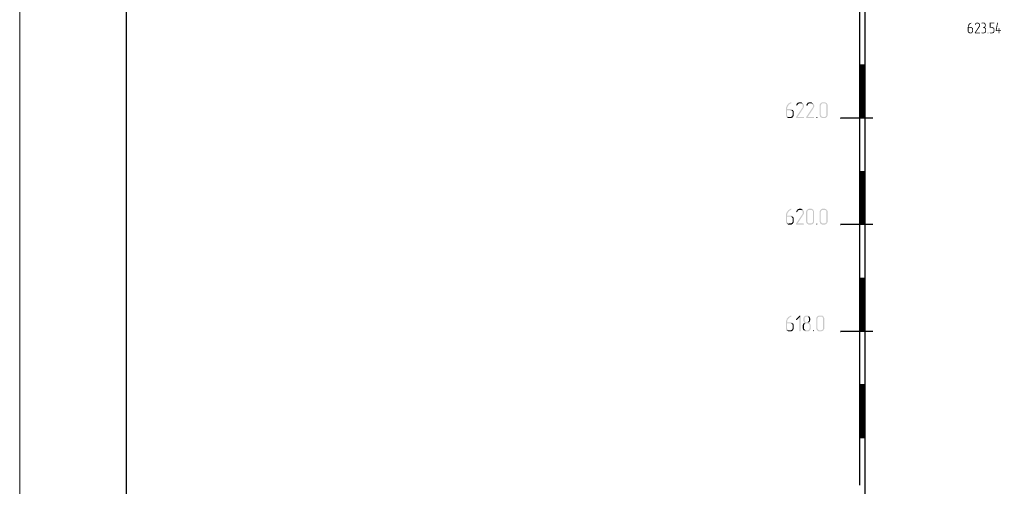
# Model space of a CAD drawing. Header units: millimetres. Extents: x -93479 to 1057970, y -66333 to 172656.
# Tile 155 of 256: x 255194 to 273682, y 21484 to 30241. Entities that reach past the tile are written whole.
import ezdxf

# ---------------------------------------------------------------- set-up
doc = ezdxf.new("R2010")
doc.units = ezdxf.units.MM
for name, color, linetype in [('PDF _Геометрия', 7, 'Continuous'), ('PDF _Сплошная заливка', 7, 'Continuous'), ('ТОЛСТЫЕ_ОСНОВНЫЕ', 6, 'Continuous')]:
    doc.layers.add(name, color=color, linetype=linetype)
doc.layers.add('ТОНКИЕ', color=7, linetype='Continuous', lineweight=9)

# ---------------------------------------------------------------- blocks, each defined once
blk = doc.blocks.new('геология 4')
at = {"layer": 'PDF _Сплошная заливка', "transparency": 33554559}
for points in [[(87.4601, -19.0311), (87.4584, -19.0311), (87.4567, -19.0328), (87.4534, -19.0328), (87.4517, -19.0344), (87.4501, -19.0361), (87.4484, -19.0361), (87.4467, -19.0378), (87.4451, -19.0394), (87.4434, -19.0411), (87.4417, -19.0428), (87.4401, -19.0444), (87.4401, -19.0461), (87.4384, -19.0478), (87.4384, -19.0494), (87.4367, -19.0528), (87.4367, -19.0544), (87.4351, -19.0561), (87.4351, -19.0628), (87.4334, -19.0661), (87.4334, -19.0944), (87.4351, -19.0978), (87.4351, -19.0994), (87.4367, -19.1011), (87.4367, -19.1028), (87.4384, -19.1044), (87.4501, -19.1044), (87.4484, -19.1028), (87.4467, -19.1028), (87.4451, -19.1011), (87.4434, -19.1011), (87.4417, -19.0994), (87.4401, -19.0961), (87.4401, -19.0694), (87.4684, -19.0694), (87.4667, -19.0678), (87.4651, -19.0661), (87.4634, -19.0661), (87.4601, -19.0644), (87.4401, -19.0644), (87.4401, -19.0578), (87.4417, -19.0561), (87.4417, -19.0544), (87.4434, -19.0528), (87.4434, -19.0511), (87.4451, -19.0494), (87.4467, -19.0478), (87.4467, -19.0461), (87.4484, -19.0444), (87.4501, -19.0428), (87.4517, -19.0411), (87.4534, -19.0394), (87.4567, -19.0378), (87.4584, -19.0378), (87.4601, -19.0361), (87.4617, -19.0344), (87.4617, -19.0311)], [(87.5184, -19.0361), (87.5051, -19.0361), (87.5067, -19.0361), (87.5084, -19.0378), (87.5117, -19.0378), (87.5134, -19.0394), (87.5151, -19.0411), (87.5167, -19.0428), (87.5184, -19.0444), (87.5184, -19.0461), (87.5201, -19.0478), (87.5201, -19.0528), (87.5184, -19.0544), (87.5184, -19.0561), (87.5167, -19.0578), (87.4867, -19.1044), (87.4851, -19.1061), (87.4867, -19.1078), (87.4884, -19.1094), (87.5234, -19.1094), (87.5234, -19.1078), (87.5251, -19.1061), (87.5251, -19.1044), (87.4934, -19.1044), (87.5217, -19.0611), (87.5234, -19.0594), (87.5234, -19.0578), (87.5251, -19.0561), (87.5251, -19.0444), (87.5234, -19.0411), (87.5217, -19.0394), (87.5201, -19.0378)], [(87.5051, -19.0311), (87.5001, -19.0311), (87.4984, -19.0328), (87.4951, -19.0328), (87.4934, -19.0344), (87.4917, -19.0344), (87.4917, -19.0361), (87.4901, -19.0378), (87.4884, -19.0411), (87.4867, -19.0428), (87.4867, -19.0444), (87.4867, -19.0478), (87.4917, -19.0478), (87.4917, -19.0461), (87.4934, -19.0444), (87.4934, -19.0411), (87.4951, -19.0394), (87.4967, -19.0394), (87.5001, -19.0378), (87.5017, -19.0361), (87.5184, -19.0361), (87.5167, -19.0344), (87.5151, -19.0328), (87.5134, -19.0328), (87.5117, -19.0311), (87.5067, -19.0311)], [(87.5501, -19.0311), (87.5367, -19.0311), (87.5351, -19.0344), (87.5367, -19.0361), (87.5517, -19.0361), (87.5534, -19.0378), (87.5567, -19.0378), (87.5584, -19.0394), (87.5584, -19.0411), (87.5601, -19.0428), (87.5601, -19.0461), (87.5617, -19.0478), (87.5617, -19.0528), (87.5601, -19.0561), (87.5601, -19.0578), (87.5584, -19.0594), (87.5584, -19.0611), (87.5567, -19.0628), (87.5534, -19.0644), (87.5484, -19.0644), (87.5484, -19.0661), (87.5467, -19.0678), (87.5484, -19.0694), (87.5517, -19.0694), (87.5551, -19.0711), (87.5567, -19.0711), (87.5584, -19.0728), (87.5601, -19.0728), (87.5617, -19.0744), (87.5634, -19.0778), (87.5634, -19.0978), (87.5617, -19.0994), (87.5601, -19.1011), (87.5584, -19.1028), (87.5567, -19.1028), (87.5551, -19.1044), (87.5367, -19.1044), (87.5351, -19.1061), (87.5367, -19.1094), (87.5567, -19.1094), (87.5584, -19.1078), (87.5617, -19.1078), (87.5634, -19.1061), (87.5651, -19.1044), (87.5667, -19.1028), (87.5667, -19.1011), (87.5684, -19.0994), (87.5684, -19.0978), (87.5701, -19.0944), (87.5701, -19.0794), (87.5684, -19.0761), (87.5684, -19.0744), (87.5667, -19.0728), (87.5651, -19.0711), (87.5634, -19.0694), (87.5617, -19.0678), (87.5601, -19.0661), (87.5617, -19.0644), (87.5634, -19.0628), (87.5651, -19.0611), (87.5651, -19.0578), (87.5667, -19.0561), (87.5667, -19.0428), (87.5651, -19.0411), (87.5651, -19.0394), (87.5634, -19.0378), (87.5617, -19.0361), (87.5601, -19.0344), (87.5584, -19.0328), (87.5567, -19.0311), (87.5517, -19.0311)], [(87.6284, -19.0311), (87.5984, -19.0311), (87.5967, -19.0328), (87.5967, -19.0678), (87.5984, -19.0694), (87.6151, -19.0694), (87.6167, -19.0711), (87.6184, -19.0711), (87.6201, -19.0728), (87.6217, -19.0728), (87.6234, -19.0744), (87.6251, -19.0761), (87.6251, -19.0978), (87.6234, -19.0994), (87.6217, -19.1011), (87.6201, -19.1028), (87.6167, -19.1028), (87.6151, -19.1044), (87.5984, -19.1044), (87.5967, -19.1061), (87.5984, -19.1094), (87.6184, -19.1094), (87.6201, -19.1078), (87.6234, -19.1078), (87.6251, -19.1061), (87.6267, -19.1044), (87.6284, -19.1028), (87.6284, -19.1011), (87.6301, -19.0994), (87.6301, -19.0961), (87.6317, -19.0944), (87.6317, -19.0794), (87.6301, -19.0761), (87.6301, -19.0744), (87.6284, -19.0728), (87.6267, -19.0711), (87.6267, -19.0694), (87.6251, -19.0678), (87.6217, -19.0661), (87.6201, -19.0661), (87.6184, -19.0644), (87.6034, -19.0644), (87.6034, -19.0361), (87.6301, -19.0361), (87.6317, -19.0344), (87.6301, -19.0311)], [(87.6551, -19.0311), (87.6534, -19.0311), (87.6517, -19.0328), (87.6401, -19.0894), (87.6417, -19.0911), (87.6434, -19.0928), (87.6634, -19.0928), (87.6634, -19.1094), (87.6684, -19.1094), (87.6684, -19.1061), (87.6684, -19.0928), (87.6767, -19.0928), (87.6801, -19.0911), (87.6801, -19.0878), (87.6467, -19.0878), (87.6567, -19.0344), (87.6567, -19.0311)], [(87.4684, -19.0694), (87.4567, -19.0694), (87.4584, -19.0711), (87.4617, -19.0711), (87.4634, -19.0728), (87.4651, -19.0728), (87.4667, -19.0744), (87.4667, -19.0794), (87.4684, -19.0811), (87.4684, -19.0928), (87.4667, -19.0944), (87.4667, -19.0978), (87.4651, -19.0994), (87.4651, -19.1011), (87.4634, -19.1028), (87.4601, -19.1028), (87.4584, -19.1044), (87.4384, -19.1044), (87.4401, -19.1061), (87.4417, -19.1078), (87.4451, -19.1078), (87.4467, -19.1094), (87.4617, -19.1094), (87.4634, -19.1078), (87.4651, -19.1078), (87.4667, -19.1061), (87.4684, -19.1044), (87.4701, -19.1028), (87.4717, -19.1011), (87.4717, -19.0994), (87.4734, -19.0978), (87.4734, -19.0761), (87.4717, -19.0744), (87.4717, -19.0728), (87.4701, -19.0711)], [(87.5834, -19.1044), (87.5817, -19.1044), (87.5801, -19.1061), (87.5817, -19.1094), (87.5851, -19.1094), (87.5851, -19.1078), (87.5867, -19.1061), (87.5851, -19.1044)], [(87.6667, -19.0694), (87.6634, -19.0711), (87.6634, -19.0728), (87.6634, -19.0878), (87.6467, -19.0878), (87.6684, -19.0878), (87.6684, -19.0711)], [(86.1284, -19.6194), (86.1267, -19.6194), (86.1234, -19.6211), (86.1201, -19.6228), (86.1167, -19.6244), (86.1151, -19.6261), (86.1117, -19.6278), (86.1084, -19.6294), (86.1067, -19.6311), (86.1051, -19.6344), (86.1017, -19.6378), (86.1001, -19.6394), (86.0984, -19.6411), (86.0967, -19.6444), (86.0951, -19.6478), (86.0951, -19.6511), (86.0934, -19.6544), (86.0917, -19.6578), (86.0917, -19.6644), (86.0901, -19.6678), (86.0901, -19.7144), (86.0917, -19.7178), (86.0917, -19.7211), (86.0934, -19.7244), (86.0951, -19.7261), (86.0967, -19.7294), (86.1151, -19.7278), (86.1117, -19.7278), (86.1084, -19.7261), (86.1051, -19.7244), (86.1034, -19.7228), (86.1017, -19.7194), (86.1001, -19.7178), (86.0984, -19.7144), (86.0984, -19.6778), (86.1234, -19.6778), (86.1417, -19.6761), (86.1384, -19.6744), (86.1367, -19.6728), (86.1334, -19.6711), (86.1301, -19.6694), (86.0984, -19.6694), (86.0984, -19.6661), (86.1001, -19.6628), (86.1001, -19.6578), (86.1017, -19.6544), (86.1034, -19.6511), (86.1051, -19.6478), (86.1067, -19.6461), (86.1084, -19.6428), (86.1101, -19.6411), (86.1117, -19.6378), (86.1151, -19.6361), (86.1167, -19.6328), (86.1201, -19.6311), (86.1234, -19.6294), (86.1267, -19.6278), (86.1284, -19.6278), (86.1301, -19.6261), (86.1317, -19.6244), (86.1317, -19.6194)], [(86.2151, -19.6278), (86.1934, -19.6278), (86.2001, -19.6278), (86.2034, -19.6294), (86.2067, -19.6311), (86.2084, -19.6328), (86.2117, -19.6361), (86.2134, -19.6378), (86.2151, -19.6411), (86.2151, -19.6544), (86.2134, -19.6578), (86.2117, -19.6594), (86.1651, -19.7294), (86.1651, -19.7311), (86.1667, -19.7344), (86.1701, -19.7361), (86.2201, -19.7361), (86.2217, -19.7344), (86.2234, -19.7344), (86.2234, -19.7294), (86.2201, -19.7278), (86.1767, -19.7278), (86.2184, -19.6644), (86.2201, -19.6611), (86.2217, -19.6578), (86.2234, -19.6561), (86.2234, -19.6528), (86.2251, -19.6494), (86.2251, -19.6444), (86.2234, -19.6411), (86.2234, -19.6378), (86.2217, -19.6344), (86.2201, -19.6328), (86.2167, -19.6294)], [(86.1934, -19.6194), (86.1867, -19.6194), (86.1834, -19.6211), (86.1801, -19.6211), (86.1784, -19.6228), (86.1751, -19.6244), (86.1734, -19.6278), (86.1717, -19.6294), (86.1701, -19.6328), (86.1684, -19.6361), (86.1667, -19.6378), (86.1667, -19.6394), (86.1684, -19.6428), (86.1717, -19.6444), (86.1734, -19.6428), (86.1751, -19.6411), (86.1767, -19.6378), (86.1784, -19.6344), (86.1801, -19.6328), (86.1817, -19.6311), (86.1851, -19.6294), (86.1884, -19.6278), (86.2151, -19.6278), (86.2151, -19.6261), (86.2117, -19.6244), (86.2084, -19.6228), (86.2067, -19.6211), (86.2034, -19.6194), (86.1967, -19.6194)], [(86.2901, -19.6278), (86.2684, -19.6278), (86.2751, -19.6278), (86.2784, -19.6294), (86.2817, -19.6311), (86.2834, -19.6328), (86.2867, -19.6361), (86.2884, -19.6378), (86.2901, -19.6411), (86.2901, -19.6544), (86.2884, -19.6578), (86.2867, -19.6594), (86.2401, -19.7294), (86.2401, -19.7311), (86.2417, -19.7344), (86.2451, -19.7361), (86.2951, -19.7361), (86.2967, -19.7344), (86.2984, -19.7344), (86.2984, -19.7294), (86.2951, -19.7278), (86.2517, -19.7278), (86.2934, -19.6644), (86.2951, -19.6611), (86.2967, -19.6578), (86.2984, -19.6561), (86.2984, -19.6528), (86.3001, -19.6494), (86.3001, -19.6444), (86.2984, -19.6411), (86.2984, -19.6378), (86.2967, -19.6344), (86.2951, -19.6328), (86.2917, -19.6294)], [(86.2684, -19.6194), (86.2617, -19.6194), (86.2584, -19.6211), (86.2551, -19.6211), (86.2534, -19.6228), (86.2501, -19.6244), (86.2484, -19.6278), (86.2467, -19.6294), (86.2451, -19.6328), (86.2434, -19.6361), (86.2417, -19.6378), (86.2417, -19.6394), (86.2434, -19.6428), (86.2467, -19.6444), (86.2484, -19.6428), (86.2501, -19.6411), (86.2517, -19.6378), (86.2534, -19.6344), (86.2551, -19.6328), (86.2567, -19.6311), (86.2601, -19.6294), (86.2634, -19.6278), (86.2901, -19.6278), (86.2901, -19.6261), (86.2867, -19.6244), (86.2834, -19.6228), (86.2817, -19.6211), (86.2784, -19.6194), (86.2717, -19.6194)], [(86.3734, -19.6194), (86.3584, -19.6194), (86.3551, -19.6211), (86.3517, -19.6228), (86.3501, -19.6244), (86.3467, -19.6261), (86.3451, -19.6294), (86.3434, -19.6311), (86.3417, -19.6344), (86.3401, -19.6378), (86.3401, -19.7144), (86.3417, -19.7178), (86.3417, -19.7211), (86.3434, -19.7244), (86.3451, -19.7261), (86.3467, -19.7294), (86.3501, -19.7311), (86.3534, -19.7328), (86.3551, -19.7344), (86.3584, -19.7361), (86.3767, -19.7361), (86.3801, -19.7344), (86.3834, -19.7344), (86.3867, -19.7328), (86.3884, -19.7311), (86.3917, -19.7294), (86.3651, -19.7278), (86.3617, -19.7278), (86.3584, -19.7261), (86.3551, -19.7244), (86.3534, -19.7228), (86.3517, -19.7194), (86.3501, -19.7178), (86.3484, -19.7144), (86.3484, -19.6411), (86.3501, -19.6378), (86.3517, -19.6344), (86.3534, -19.6311), (86.3567, -19.6294), (86.3584, -19.6278), (86.3734, -19.6278), (86.3917, -19.6261), (86.3884, -19.6244), (86.3867, -19.6211), (86.3834, -19.6211), (86.3801, -19.6194), (86.3767, -19.6194)], [(86.3917, -19.6261), (86.3734, -19.6278), (86.3801, -19.6278), (86.3834, -19.6294), (86.3851, -19.6328), (86.3884, -19.6344), (86.3901, -19.6378), (86.3901, -19.7144), (86.3884, -19.7178), (86.3884, -19.7211), (86.3851, -19.7228), (86.3834, -19.7244), (86.3801, -19.7261), (86.3767, -19.7278), (86.3651, -19.7278), (86.3917, -19.7294), (86.3934, -19.7261), (86.3951, -19.7228), (86.3967, -19.7211), (86.3984, -19.7178), (86.3984, -19.6378), (86.3967, -19.6344), (86.3951, -19.6311), (86.3934, -19.6278)], [(86.1417, -19.6761), (86.1234, -19.6778), (86.1267, -19.6778), (86.1301, -19.6794), (86.1334, -19.6794), (86.1351, -19.6828), (86.1384, -19.6844), (86.1401, -19.6878), (86.1401, -19.7144), (86.1384, -19.7178), (86.1384, -19.7211), (86.1351, -19.7228), (86.1334, -19.7244), (86.1301, -19.7261), (86.1267, -19.7278), (86.1151, -19.7278), (86.0967, -19.7294), (86.1001, -19.7311), (86.1034, -19.7328), (86.1051, -19.7344), (86.1084, -19.7361), (86.1301, -19.7361), (86.1334, -19.7344), (86.1367, -19.7328), (86.1384, -19.7311), (86.1417, -19.7294), (86.1434, -19.7261), (86.1451, -19.7228), (86.1467, -19.7211), (86.1484, -19.7178), (86.1484, -19.6878), (86.1467, -19.6844), (86.1451, -19.6811), (86.1434, -19.6794)], [(86.3201, -19.7278), (86.3167, -19.7294), (86.3151, -19.7328), (86.3167, -19.7344), (86.3201, -19.7361), (86.3217, -19.7344), (86.3234, -19.7328), (86.3234, -19.7294)], [(86.1284, -20.4061), (86.1267, -20.4061), (86.1234, -20.4078), (86.1201, -20.4094), (86.1167, -20.4111), (86.1151, -20.4128), (86.1117, -20.4144), (86.1084, -20.4161), (86.1067, -20.4178), (86.1051, -20.4211), (86.1017, -20.4244), (86.1001, -20.4261), (86.0984, -20.4278), (86.0967, -20.4311), (86.0951, -20.4344), (86.0951, -20.4378), (86.0934, -20.4411), (86.0917, -20.4444), (86.0917, -20.4511), (86.0901, -20.4544), (86.0901, -20.5011), (86.0917, -20.5044), (86.0917, -20.5078), (86.0934, -20.5111), (86.0951, -20.5128), (86.0967, -20.5161), (86.1151, -20.5144), (86.1117, -20.5144), (86.1084, -20.5128), (86.1051, -20.5111), (86.1034, -20.5094), (86.1017, -20.5061), (86.1001, -20.5044), (86.0984, -20.5011), (86.0984, -20.4644), (86.1234, -20.4644), (86.1417, -20.4628), (86.1384, -20.4611), (86.1367, -20.4594), (86.1334, -20.4578), (86.1301, -20.4561), (86.0984, -20.4561), (86.0984, -20.4528), (86.1001, -20.4494), (86.1001, -20.4444), (86.1017, -20.4411), (86.1034, -20.4378), (86.1051, -20.4344), (86.1067, -20.4328), (86.1084, -20.4294), (86.1101, -20.4278), (86.1117, -20.4244), (86.1151, -20.4228), (86.1167, -20.4194), (86.1201, -20.4178), (86.1234, -20.4161), (86.1267, -20.4144), (86.1284, -20.4144), (86.1301, -20.4128), (86.1317, -20.4111), (86.1317, -20.4061)], [(86.2151, -20.4144), (86.1934, -20.4144), (86.2001, -20.4144), (86.2034, -20.4161), (86.2067, -20.4178), (86.2084, -20.4194), (86.2117, -20.4228), (86.2134, -20.4244), (86.2151, -20.4278), (86.2151, -20.4411), (86.2134, -20.4444), (86.2117, -20.4461), (86.1651, -20.5161), (86.1651, -20.5178), (86.1667, -20.5211), (86.1701, -20.5228), (86.2201, -20.5228), (86.2217, -20.5211), (86.2234, -20.5211), (86.2234, -20.5161), (86.2201, -20.5144), (86.1767, -20.5144), (86.2184, -20.4511), (86.2201, -20.4478), (86.2217, -20.4444), (86.2234, -20.4428), (86.2234, -20.4394), (86.2251, -20.4361), (86.2251, -20.4311), (86.2234, -20.4278), (86.2234, -20.4244), (86.2217, -20.4211), (86.2201, -20.4194), (86.2167, -20.4161)], [(86.1934, -20.4061), (86.1867, -20.4061), (86.1834, -20.4078), (86.1801, -20.4078), (86.1784, -20.4094), (86.1751, -20.4111), (86.1734, -20.4144), (86.1717, -20.4161), (86.1701, -20.4194), (86.1684, -20.4228), (86.1667, -20.4244), (86.1667, -20.4261), (86.1684, -20.4294), (86.1717, -20.4311), (86.1734, -20.4294), (86.1751, -20.4278), (86.1767, -20.4244), (86.1784, -20.4211), (86.1801, -20.4194), (86.1817, -20.4178), (86.1851, -20.4161), (86.1884, -20.4144), (86.2151, -20.4144), (86.2151, -20.4128), (86.2117, -20.4111), (86.2084, -20.4094), (86.2067, -20.4078), (86.2034, -20.4061), (86.1967, -20.4061)], [(86.2734, -20.4061), (86.2584, -20.4061), (86.2551, -20.4078), (86.2517, -20.4094), (86.2501, -20.4111), (86.2467, -20.4128), (86.2451, -20.4161), (86.2434, -20.4178), (86.2417, -20.4211), (86.2401, -20.4244), (86.2401, -20.5011), (86.2417, -20.5044), (86.2417, -20.5078), (86.2434, -20.5111), (86.2451, -20.5128), (86.2467, -20.5161), (86.2501, -20.5178), (86.2534, -20.5194), (86.2551, -20.5211), (86.2584, -20.5228), (86.2767, -20.5228), (86.2801, -20.5211), (86.2834, -20.5211), (86.2867, -20.5194), (86.2884, -20.5178), (86.2917, -20.5161), (86.2651, -20.5144), (86.2617, -20.5144), (86.2584, -20.5128), (86.2551, -20.5111), (86.2534, -20.5094), (86.2517, -20.5061), (86.2501, -20.5044), (86.2484, -20.5011), (86.2484, -20.4278), (86.2501, -20.4244), (86.2517, -20.4211), (86.2534, -20.4178), (86.2567, -20.4161), (86.2584, -20.4144), (86.2734, -20.4144), (86.2917, -20.4128), (86.2884, -20.4111), (86.2867, -20.4078), (86.2834, -20.4078), (86.2801, -20.4061), (86.2767, -20.4061)], [(86.2917, -20.4128), (86.2734, -20.4144), (86.2801, -20.4144), (86.2834, -20.4161), (86.2851, -20.4194), (86.2884, -20.4211), (86.2901, -20.4244), (86.2901, -20.5011), (86.2884, -20.5044), (86.2884, -20.5078), (86.2851, -20.5094), (86.2834, -20.5111), (86.2801, -20.5128), (86.2767, -20.5144), (86.2651, -20.5144), (86.2917, -20.5161), (86.2934, -20.5128), (86.2951, -20.5094), (86.2967, -20.5078), (86.2984, -20.5044), (86.2984, -20.4244), (86.2967, -20.4211), (86.2951, -20.4178), (86.2934, -20.4144)], [(86.3734, -20.4061), (86.3584, -20.4061), (86.3551, -20.4078), (86.3517, -20.4094), (86.3501, -20.4111), (86.3467, -20.4128), (86.3451, -20.4161), (86.3434, -20.4178), (86.3417, -20.4211), (86.3401, -20.4244), (86.3401, -20.5011), (86.3417, -20.5044), (86.3417, -20.5078), (86.3434, -20.5111), (86.3451, -20.5128), (86.3467, -20.5161), (86.3501, -20.5178), (86.3534, -20.5194), (86.3551, -20.5211), (86.3584, -20.5228), (86.3767, -20.5228), (86.3801, -20.5211), (86.3834, -20.5211), (86.3867, -20.5194), (86.3884, -20.5178), (86.3917, -20.5161), (86.3651, -20.5144), (86.3617, -20.5144), (86.3584, -20.5128), (86.3551, -20.5111), (86.3534, -20.5094), (86.3517, -20.5061), (86.3501, -20.5044), (86.3484, -20.5011), (86.3484, -20.4278), (86.3501, -20.4244), (86.3517, -20.4211), (86.3534, -20.4178), (86.3567, -20.4161), (86.3584, -20.4144), (86.3734, -20.4144), (86.3917, -20.4128), (86.3884, -20.4111), (86.3867, -20.4078), (86.3834, -20.4078), (86.3801, -20.4061), (86.3767, -20.4061)], [(86.3917, -20.4128), (86.3734, -20.4144), (86.3801, -20.4144), (86.3834, -20.4161), (86.3851, -20.4194), (86.3884, -20.4211), (86.3901, -20.4244), (86.3901, -20.5011), (86.3884, -20.5044), (86.3884, -20.5078), (86.3851, -20.5094), (86.3834, -20.5111), (86.3801, -20.5128), (86.3767, -20.5144), (86.3651, -20.5144), (86.3917, -20.5161), (86.3934, -20.5128), (86.3951, -20.5094), (86.3967, -20.5078), (86.3984, -20.5044), (86.3984, -20.4244), (86.3967, -20.4211), (86.3951, -20.4178), (86.3934, -20.4144)], [(86.1417, -20.4628), (86.1234, -20.4644), (86.1267, -20.4644), (86.1301, -20.4661), (86.1334, -20.4661), (86.1351, -20.4694), (86.1384, -20.4711), (86.1401, -20.4744), (86.1401, -20.5011), (86.1384, -20.5044), (86.1384, -20.5078), (86.1351, -20.5094), (86.1334, -20.5111), (86.1301, -20.5128), (86.1267, -20.5144), (86.1151, -20.5144), (86.0967, -20.5161), (86.1001, -20.5178), (86.1034, -20.5194), (86.1051, -20.5211), (86.1084, -20.5228), (86.1301, -20.5228), (86.1334, -20.5211), (86.1367, -20.5194), (86.1384, -20.5178), (86.1417, -20.5161), (86.1434, -20.5128), (86.1451, -20.5094), (86.1467, -20.5078), (86.1484, -20.5044), (86.1484, -20.4744), (86.1467, -20.4711), (86.1451, -20.4678), (86.1434, -20.4661)], [(86.3201, -20.5144), (86.3167, -20.5161), (86.3151, -20.5194), (86.3167, -20.5211), (86.3201, -20.5228), (86.3217, -20.5211), (86.3234, -20.5194), (86.3234, -20.5161)], [(86.1284, -21.1944), (86.1267, -21.1944), (86.1234, -21.1961), (86.1201, -21.1978), (86.1167, -21.1994), (86.1151, -21.2011), (86.1117, -21.2028), (86.1084, -21.2044), (86.1067, -21.2061), (86.1051, -21.2094), (86.1017, -21.2128), (86.1001, -21.2144), (86.0984, -21.2161), (86.0967, -21.2194), (86.0951, -21.2228), (86.0951, -21.2261), (86.0934, -21.2294), (86.0917, -21.2328), (86.0917, -21.2394), (86.0901, -21.2428), (86.0901, -21.2894), (86.0917, -21.2928), (86.0917, -21.2961), (86.0934, -21.2994), (86.0951, -21.3011), (86.0967, -21.3044), (86.1151, -21.3028), (86.1117, -21.3028), (86.1084, -21.3011), (86.1051, -21.2994), (86.1034, -21.2978), (86.1017, -21.2944), (86.1001, -21.2928), (86.0984, -21.2894), (86.0984, -21.2528), (86.1234, -21.2528), (86.1417, -21.2511), (86.1384, -21.2494), (86.1367, -21.2478), (86.1334, -21.2461), (86.1301, -21.2444), (86.0984, -21.2444), (86.0984, -21.2411), (86.1001, -21.2378), (86.1001, -21.2328), (86.1017, -21.2294), (86.1034, -21.2261), (86.1051, -21.2228), (86.1067, -21.2211), (86.1084, -21.2178), (86.1101, -21.2161), (86.1117, -21.2128), (86.1151, -21.2111), (86.1167, -21.2078), (86.1201, -21.2061), (86.1234, -21.2044), (86.1267, -21.2028), (86.1284, -21.2028), (86.1301, -21.2011), (86.1317, -21.1994), (86.1317, -21.1944)], [(86.1951, -21.1944), (86.1917, -21.1944), (86.1667, -21.2194), (86.1651, -21.2228), (86.1667, -21.2261), (86.1701, -21.2278), (86.1717, -21.2261), (86.1901, -21.2078), (86.1984, -21.1978), (86.1967, -21.1944)], [(86.1984, -21.1978), (86.1901, -21.2078), (86.1901, -21.3078), (86.1917, -21.3094), (86.1951, -21.3111), (86.1967, -21.3094), (86.1984, -21.3078)], [(86.2451, -21.1944), (86.2384, -21.1944), (86.2351, -21.1961), (86.2317, -21.1978), (86.2284, -21.1994), (86.2267, -21.2011), (86.2234, -21.2044), (86.2217, -21.2061), (86.2217, -21.2094), (86.2201, -21.2128), (86.2201, -21.2344), (86.2217, -21.2378), (86.2234, -21.2411), (86.2251, -21.2444), (86.2284, -21.2461), (86.2251, -21.2494), (86.2234, -21.2511), (86.2484, -21.2528), (86.2517, -21.2528), (86.2551, -21.2544), (86.2584, -21.2544), (86.2601, -21.2578), (86.2634, -21.2594), (86.2651, -21.2628), (86.2651, -21.2894), (86.2634, -21.2928), (86.2634, -21.2961), (86.2601, -21.2978), (86.2584, -21.2994), (86.2551, -21.3011), (86.2517, -21.3028), (86.2401, -21.3028), (86.2217, -21.3044), (86.2251, -21.3061), (86.2284, -21.3078), (86.2301, -21.3094), (86.2334, -21.3111), (86.2551, -21.3111), (86.2584, -21.3094), (86.2617, -21.3078), (86.2634, -21.3061), (86.2667, -21.3044), (86.2684, -21.3011), (86.2701, -21.2978), (86.2717, -21.2961), (86.2734, -21.2928), (86.2734, -21.2628), (86.2717, -21.2594), (86.2701, -21.2561), (86.2684, -21.2528), (86.2651, -21.2511), (86.2634, -21.2494), (86.2601, -21.2461), (86.2634, -21.2444), (86.2417, -21.2444), (86.2384, -21.2428), (86.2351, -21.2411), (86.2334, -21.2394), (86.2301, -21.2361), (86.2284, -21.2344), (86.2284, -21.2128), (86.2301, -21.2094), (86.2334, -21.2061), (86.2351, -21.2044), (86.2384, -21.2028), (86.2451, -21.2028), (86.2617, -21.2011), (86.2601, -21.1994), (86.2567, -21.1961), (86.2534, -21.1961), (86.2501, -21.1944), (86.2467, -21.1944)], [(86.2617, -21.2011), (86.2451, -21.2028), (86.2517, -21.2028), (86.2534, -21.2044), (86.2567, -21.2061), (86.2584, -21.2094), (86.2601, -21.2128), (86.2601, -21.2161), (86.2617, -21.2194), (86.2617, -21.2278), (86.2601, -21.2311), (86.2601, -21.2344), (86.2584, -21.2361), (86.2567, -21.2394), (86.2534, -21.2411), (86.2517, -21.2428), (86.2484, -21.2444), (86.2451, -21.2444), (86.2634, -21.2444), (86.2651, -21.2428), (86.2667, -21.2394), (86.2667, -21.2378), (86.2684, -21.2344), (86.2684, -21.2311), (86.2701, -21.2278), (86.2701, -21.2161), (86.2684, -21.2128), (86.2684, -21.2094), (86.2667, -21.2061), (86.2651, -21.2028)], [(86.3484, -21.1944), (86.3334, -21.1944), (86.3301, -21.1961), (86.3267, -21.1978), (86.3251, -21.1994), (86.3217, -21.2011), (86.3201, -21.2044), (86.3184, -21.2061), (86.3167, -21.2094), (86.3151, -21.2128), (86.3151, -21.2894), (86.3167, -21.2928), (86.3167, -21.2961), (86.3184, -21.2994), (86.3201, -21.3011), (86.3217, -21.3044), (86.3251, -21.3061), (86.3284, -21.3078), (86.3301, -21.3094), (86.3334, -21.3111), (86.3517, -21.3111), (86.3551, -21.3094), (86.3584, -21.3094), (86.3617, -21.3078), (86.3634, -21.3061), (86.3667, -21.3044), (86.3401, -21.3028), (86.3367, -21.3028), (86.3334, -21.3011), (86.3301, -21.2994), (86.3284, -21.2978), (86.3267, -21.2944), (86.3251, -21.2928), (86.3234, -21.2894), (86.3234, -21.2161), (86.3251, -21.2128), (86.3267, -21.2094), (86.3284, -21.2061), (86.3317, -21.2044), (86.3334, -21.2028), (86.3484, -21.2028), (86.3667, -21.2011), (86.3634, -21.1994), (86.3617, -21.1961), (86.3584, -21.1961), (86.3551, -21.1944), (86.3517, -21.1944)], [(86.3667, -21.2011), (86.3484, -21.2028), (86.3551, -21.2028), (86.3584, -21.2044), (86.3601, -21.2078), (86.3634, -21.2094), (86.3651, -21.2128), (86.3651, -21.2894), (86.3634, -21.2928), (86.3634, -21.2961), (86.3601, -21.2978), (86.3584, -21.2994), (86.3551, -21.3011), (86.3517, -21.3028), (86.3401, -21.3028), (86.3667, -21.3044), (86.3684, -21.3011), (86.3701, -21.2978), (86.3717, -21.2961), (86.3734, -21.2928), (86.3734, -21.2128), (86.3717, -21.2094), (86.3701, -21.2061), (86.3684, -21.2028)], [(86.1417, -21.2511), (86.1234, -21.2528), (86.1267, -21.2528), (86.1301, -21.2544), (86.1334, -21.2544), (86.1351, -21.2578), (86.1384, -21.2594), (86.1401, -21.2628), (86.1401, -21.2894), (86.1384, -21.2928), (86.1384, -21.2961), (86.1351, -21.2978), (86.1334, -21.2994), (86.1301, -21.3011), (86.1267, -21.3028), (86.1151, -21.3028), (86.0967, -21.3044), (86.1001, -21.3061), (86.1034, -21.3078), (86.1051, -21.3094), (86.1084, -21.3111), (86.1301, -21.3111), (86.1334, -21.3094), (86.1367, -21.3078), (86.1384, -21.3061), (86.1417, -21.3044), (86.1434, -21.3011), (86.1451, -21.2978), (86.1467, -21.2961), (86.1484, -21.2928), (86.1484, -21.2628), (86.1467, -21.2594), (86.1451, -21.2561), (86.1434, -21.2544)], [(86.2234, -21.2511), (86.2201, -21.2528), (86.2184, -21.2561), (86.2167, -21.2594), (86.2167, -21.2628), (86.2151, -21.2661), (86.2151, -21.2694), (86.2151, -21.2894), (86.2167, -21.2928), (86.2167, -21.2961), (86.2184, -21.2994), (86.2201, -21.3011), (86.2217, -21.3044), (86.2401, -21.3028), (86.2367, -21.3028), (86.2334, -21.3011), (86.2301, -21.2994), (86.2284, -21.2978), (86.2267, -21.2944), (86.2251, -21.2928), (86.2234, -21.2894), (86.2234, -21.2661), (86.2251, -21.2628), (86.2267, -21.2594), (86.2284, -21.2578), (86.2317, -21.2544), (86.2334, -21.2528), (86.2484, -21.2528)], [(86.2951, -21.3028), (86.2917, -21.3044), (86.2901, -21.3078), (86.2917, -21.3094), (86.2951, -21.3111), (86.2967, -21.3094), (86.2984, -21.3078), (86.2984, -21.3044)]]:
    blk.add_hatch(color=256, dxfattribs=at).paths.add_polyline_path(points)
at = {"layer": 'PDF _Геометрия', "color": 7, "lineweight": 25}
for points in [[(86.6334, -15.0078), (86.6334, -20.0461), (86.6351, -20.0461)], [(86.6734, -15.0078), (86.6734, -20.0461), (86.6751, -20.0461)]]:
    blk.add_lwpolyline(points, dxfattribs=at)
at = {"layer": 'PDF _Геометрия', "lineweight": 5}
for points in [[(86.6334, -19.3428), (86.6734, -19.3428), (86.6334, -19.3428)], [(86.6334, -19.3811), (86.6734, -19.3811)], [(86.6334, -19.4211), (86.6734, -19.4211)], [(86.6334, -19.4611), (86.6734, -19.4611)], [(86.6334, -19.4994), (86.6734, -19.4994)], [(86.6334, -19.5394), (86.6734, -19.5394)], [(86.6334, -19.5794), (86.6734, -19.5794)], [(86.6334, -19.6178), (86.6734, -19.6178)], [(86.6334, -19.6578), (86.6734, -19.6578)], [(86.6334, -19.6961), (86.6734, -19.6961)], [(86.6334, -19.7361), (86.6734, -19.7361)], [(86.6334, -20.1294), (86.6734, -20.1294), (86.6334, -20.1294)], [(86.6334, -20.1694), (86.6734, -20.1694)], [(86.6334, -20.2094), (86.6734, -20.2094)], [(86.6334, -20.2478), (86.6734, -20.2478)], [(86.6334, -20.2878), (86.6734, -20.2878)], [(86.6334, -20.3261), (86.6734, -20.3261)], [(86.6334, -20.3661), (86.6734, -20.3661)], [(86.6334, -20.4061), (86.6734, -20.4061)], [(86.6334, -20.4444), (86.6734, -20.4444)], [(86.6334, -20.4844), (86.6734, -20.4844)], [(86.6334, -20.5228), (86.6734, -20.5228)], [(86.6334, -20.9178), (86.6734, -20.9178), (86.6334, -20.9178)], [(86.6334, -20.9561), (86.6734, -20.9561)], [(86.6334, -20.9961), (86.6734, -20.9961)], [(86.6334, -21.0361), (86.6734, -21.0361)], [(86.6334, -21.0744), (86.6734, -21.0744)], [(86.6334, -21.1144), (86.6734, -21.1144)], [(86.6334, -21.1528), (86.6734, -21.1528)], [(86.6334, -21.1928), (86.6734, -21.1928)], [(86.6334, -21.2328), (86.6734, -21.2328)], [(86.6334, -21.2711), (86.6734, -21.2711)], [(86.6334, -21.3111), (86.6734, -21.3111)], [(86.6334, -21.7044), (86.6734, -21.7044), (86.6334, -21.7044)], [(86.6334, -21.7444), (86.6734, -21.7444)], [(86.6334, -21.7828), (86.6734, -21.7828)], [(86.6334, -21.8228), (86.6734, -21.8228)], [(86.6334, -21.8628), (86.6734, -21.8628)], [(86.6334, -21.9011), (86.6734, -21.9011)], [(86.6334, -21.9411), (86.6734, -21.9411)], [(86.6334, -21.9794), (86.6734, -21.9794)], [(86.6334, -22.0194), (86.6734, -22.0194)], [(86.6334, -22.0594), (86.6734, -22.0594)], [(86.6334, -22.0978), (86.6734, -22.0978)]]:
    blk.add_lwpolyline(points, dxfattribs=at)
at = {"layer": 'PDF _Геометрия', "lineweight": 25}
for points in [[(86.7317, -19.7361), (86.4951, -19.7361), (86.4967, -19.7361)], [(86.6334, -20.0461), (86.6334, -22.4478)], [(86.6734, -20.0461), (86.6734, -22.8411)], [(86.7317, -20.5228), (86.4951, -20.5228), (86.4967, -20.5228)], [(86.7317, -21.3111), (86.4951, -21.3111), (86.4967, -21.3111)]]:
    blk.add_lwpolyline(points, dxfattribs=at)
at = {"layer": 'PDF _Сплошная заливка', "lineweight": 5, "transparency": 33554559}
for points in [[(86.6334, -19.3811), (86.6734, -19.3811), (86.6334, -19.3428)], [(86.6734, -19.3811), (86.6334, -19.3428), (86.6734, -19.3428)], [(86.6334, -19.4211), (86.6734, -19.4211), (86.6334, -19.3811)], [(86.6734, -19.4211), (86.6334, -19.3811), (86.6734, -19.3811)], [(86.6334, -19.4611), (86.6734, -19.4611), (86.6334, -19.4211)], [(86.6734, -19.4611), (86.6334, -19.4211), (86.6734, -19.4211)], [(86.6334, -19.4994), (86.6734, -19.4994), (86.6334, -19.4611)], [(86.6734, -19.4994), (86.6334, -19.4611), (86.6734, -19.4611)], [(86.6334, -19.5394), (86.6734, -19.5394), (86.6334, -19.4994)], [(86.6734, -19.5394), (86.6334, -19.4994), (86.6734, -19.4994)], [(86.6334, -19.5794), (86.6734, -19.5794), (86.6334, -19.5394)], [(86.6734, -19.5794), (86.6334, -19.5394), (86.6734, -19.5394)], [(86.6334, -19.6178), (86.6734, -19.6178), (86.6334, -19.5794)], [(86.6734, -19.6178), (86.6334, -19.5794), (86.6734, -19.5794)], [(86.6334, -19.6578), (86.6734, -19.6578), (86.6334, -19.6178)], [(86.6734, -19.6578), (86.6334, -19.6178), (86.6734, -19.6178)], [(86.6334, -19.6961), (86.6734, -19.6961), (86.6334, -19.6578)], [(86.6734, -19.6961), (86.6334, -19.6578), (86.6734, -19.6578)], [(86.6334, -19.7361), (86.6734, -19.7361), (86.6334, -19.6961)], [(86.6734, -19.7361), (86.6334, -19.6961), (86.6734, -19.6961)], [(86.6334, -20.1694), (86.6734, -20.1694), (86.6334, -20.1294)], [(86.6734, -20.1694), (86.6334, -20.1294), (86.6734, -20.1294)], [(86.6334, -20.2094), (86.6734, -20.2094), (86.6334, -20.1694)], [(86.6734, -20.2094), (86.6334, -20.1694), (86.6734, -20.1694)], [(86.6334, -20.2478), (86.6734, -20.2478), (86.6334, -20.2094)], [(86.6734, -20.2478), (86.6334, -20.2094), (86.6734, -20.2094)], [(86.6334, -20.2878), (86.6734, -20.2878), (86.6334, -20.2478)], [(86.6734, -20.2878), (86.6334, -20.2478), (86.6734, -20.2478)], [(86.6334, -20.3261), (86.6734, -20.3261), (86.6334, -20.2878)], [(86.6734, -20.3261), (86.6334, -20.2878), (86.6734, -20.2878)], [(86.6334, -20.3661), (86.6734, -20.3661), (86.6334, -20.3261)], [(86.6734, -20.3661), (86.6334, -20.3261), (86.6734, -20.3261)], [(86.6334, -20.4061), (86.6734, -20.4061), (86.6334, -20.3661)], [(86.6734, -20.4061), (86.6334, -20.3661), (86.6734, -20.3661)], [(86.6334, -20.4444), (86.6734, -20.4444), (86.6334, -20.4061)], [(86.6734, -20.4444), (86.6334, -20.4061), (86.6734, -20.4061)], [(86.6334, -20.4844), (86.6734, -20.4844), (86.6334, -20.4444)], [(86.6734, -20.4844), (86.6334, -20.4444), (86.6734, -20.4444)], [(86.6334, -20.5228), (86.6734, -20.5228), (86.6334, -20.4844)], [(86.6734, -20.5228), (86.6334, -20.4844), (86.6734, -20.4844)], [(86.6334, -20.9561), (86.6734, -20.9561), (86.6334, -20.9178)], [(86.6734, -20.9561), (86.6334, -20.9178), (86.6734, -20.9178)], [(86.6334, -20.9961), (86.6734, -20.9961), (86.6334, -20.9561)], [(86.6734, -20.9961), (86.6334, -20.9561), (86.6734, -20.9561)], [(86.6334, -21.0361), (86.6734, -21.0361), (86.6334, -20.9961)], [(86.6734, -21.0361), (86.6334, -20.9961), (86.6734, -20.9961)], [(86.6334, -21.0744), (86.6734, -21.0744), (86.6334, -21.0361)], [(86.6734, -21.0744), (86.6334, -21.0361), (86.6734, -21.0361)], [(86.6334, -21.1144), (86.6734, -21.1144), (86.6334, -21.0744)], [(86.6734, -21.1144), (86.6334, -21.0744), (86.6734, -21.0744)], [(86.6334, -21.1528), (86.6734, -21.1528), (86.6334, -21.1144)], [(86.6734, -21.1528), (86.6334, -21.1144), (86.6734, -21.1144)], [(86.6334, -21.1928), (86.6734, -21.1928), (86.6334, -21.1528)], [(86.6734, -21.1928), (86.6334, -21.1528), (86.6734, -21.1528)], [(86.6334, -21.2328), (86.6734, -21.2328), (86.6334, -21.1928)], [(86.6734, -21.2328), (86.6334, -21.1928), (86.6734, -21.1928)], [(86.6334, -21.2711), (86.6734, -21.2711), (86.6334, -21.2328)], [(86.6734, -21.2711), (86.6334, -21.2328), (86.6734, -21.2328)], [(86.6334, -21.3111), (86.6734, -21.3111), (86.6334, -21.2711)], [(86.6734, -21.3111), (86.6334, -21.2711), (86.6734, -21.2711)], [(86.6334, -21.7444), (86.6734, -21.7444), (86.6334, -21.7044)], [(86.6734, -21.7444), (86.6334, -21.7044), (86.6734, -21.7044)], [(86.6334, -21.7828), (86.6734, -21.7828), (86.6334, -21.7444)], [(86.6734, -21.7828), (86.6334, -21.7444), (86.6734, -21.7444)], [(86.6334, -21.8228), (86.6734, -21.8228), (86.6334, -21.7828)], [(86.6734, -21.8228), (86.6334, -21.7828), (86.6734, -21.7828)], [(86.6334, -21.8628), (86.6734, -21.8628), (86.6334, -21.8228)], [(86.6734, -21.8628), (86.6334, -21.8228), (86.6734, -21.8228)], [(86.6334, -21.9011), (86.6734, -21.9011), (86.6334, -21.8628)], [(86.6734, -21.9011), (86.6334, -21.8628), (86.6734, -21.8628)], [(86.6334, -21.9411), (86.6734, -21.9411), (86.6334, -21.9011)], [(86.6734, -21.9411), (86.6334, -21.9011), (86.6734, -21.9011)], [(86.6334, -21.9794), (86.6734, -21.9794), (86.6334, -21.9411)], [(86.6734, -21.9794), (86.6334, -21.9411), (86.6734, -21.9411)], [(86.6334, -22.0194), (86.6734, -22.0194), (86.6334, -21.9794)], [(86.6734, -22.0194), (86.6334, -21.9794), (86.6734, -21.9794)], [(86.6334, -22.0594), (86.6734, -22.0594), (86.6334, -22.0194)], [(86.6734, -22.0594), (86.6334, -22.0194), (86.6734, -22.0194)], [(86.6334, -22.0978), (86.6734, -22.0978), (86.6334, -22.0594)], [(86.6734, -22.0978), (86.6334, -22.0594), (86.6734, -22.0594)]]:
    blk.add_solid(points, dxfattribs=at)
blk = doc.blocks.new('*U1947')
at = {"layer": 'ТОЛСТЫЕ_ОСНОВНЫЕ', "color": 7}
blk.add_lwpolyline([(20, 5), (836, 5), (836, 589), (20, 589)], close=True, dxfattribs=at)
at = {"layer": 'ТОНКИЕ', "color": 7}
blk.add_lwpolyline([(0, 0), (841, 0), (841, 594), (0, 594)], close=True, dxfattribs=at)

msp = doc.modelspace()

# ---------------------------------------------------------------- block references
at = {"color": 7}
for name, p, xscale, yscale, zscale in [('*U1947', (255194.4, 1655.9), 100, 100, 100), ('геология 4', (50799.8, 78549.5), 2541.29606099, 2541.29606099, 2541.29606099)]:
    msp.add_blockref(name, p, dxfattribs=dict(at, xscale=xscale, yscale=yscale, zscale=zscale))

doc.saveas('drawing.dxf')
